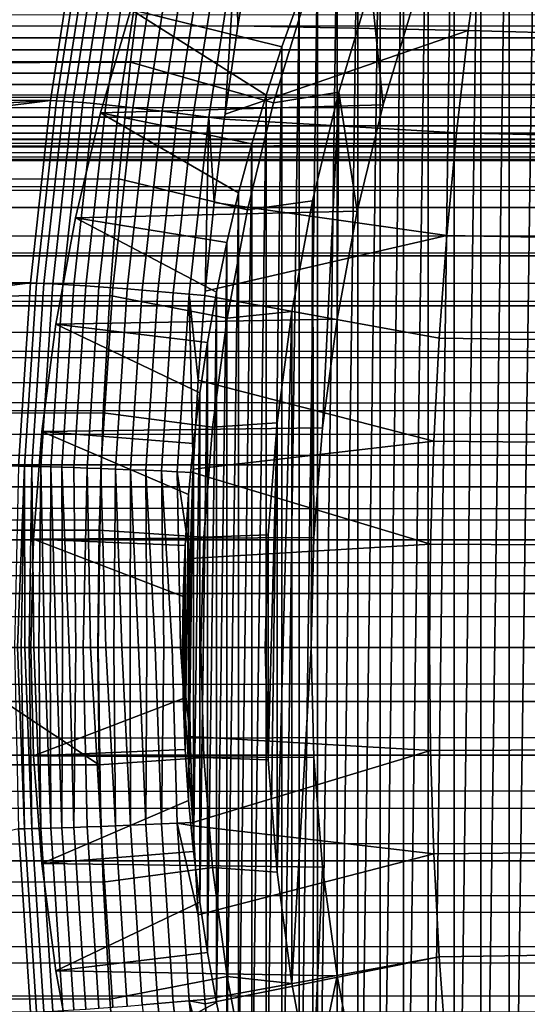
# Model space of a CAD drawing. Header units: metres. Extents: x -365 to 28, y -28 to 28.
# Tile 20 of 256: x -234.67 to -231.56, y -2.18 to 3.84. Entities that reach past the tile are written whole.
import ezdxf

# ---------------------------------------------------------------- set-up
doc = ezdxf.new("R2010")
doc.units = ezdxf.units.M
doc.layers.add('solid_24_501_103_XXX', color=7, linetype='CONTINUOUS')

msp = doc.modelspace()

# ---------------------------------------------------------------- linework, layer by layer
at = {"layer": 'solid_24_501_103_XXX'}
for points in [[(-231.676086, -6.419468, 128.626587), (-231.676086, 6.419468, 128.626587), (-231.497177, 6.667581, 128.561478)], [(-231.497177, -6.667581, 128.561478), (-231.676086, -6.419468, 128.626587), (-231.497177, 6.667581, 128.561478)], [(-231.84819, -6.165833, 128.689224), (-231.84819, 6.165833, 128.689224), (-231.676086, 6.419468, 128.626587)], [(-231.676086, -6.419468, 128.626587), (-231.84819, -6.165833, 128.689224), (-231.676086, 6.419468, 128.626587)], [(-232.013153, -5.907199, 128.749268), (-232.013153, 5.907199, 128.749268), (-231.84819, 6.165833, 128.689224)], [(-231.84819, -6.165833, 128.689224), (-232.013153, -5.907199, 128.749268), (-231.84819, 6.165833, 128.689224)], [(-232.170959, -5.643594, 128.806702), (-232.170959, 5.643594, 128.806702), (-232.013153, 5.907199, 128.749268)], [(-232.013153, -5.907199, 128.749268), (-232.170959, -5.643594, 128.806702), (-232.013153, 5.907199, 128.749268)], [(-232.321594, -5.37505, 128.861526), (-232.321594, 5.37505, 128.861526), (-232.170959, 5.643594, 128.806702)], [(-232.170959, -5.643594, 128.806702), (-232.321594, -5.37505, 128.861526), (-232.170959, 5.643594, 128.806702)], [(-232.464813, -5.101959, 128.913666), (-232.464813, 5.101959, 128.913666), (-232.321594, 5.37505, 128.861526)], [(-232.321594, -5.37505, 128.861526), (-232.464813, -5.101959, 128.913666), (-232.321594, 5.37505, 128.861526)], [(-232.600555, -4.824465, 128.963074), (-232.600555, 4.824465, 128.963074), (-232.464813, 5.101959, 128.913666)], [(-232.464813, -5.101959, 128.913666), (-232.600555, -4.824465, 128.963074), (-232.464813, 5.101959, 128.913666)], [(-232.728546, -4.543128, 129.009659), (-232.728546, 4.543128, 129.009659), (-232.600555, 4.824465, 128.963074)], [(-232.600555, -4.824465, 128.963074), (-232.728546, -4.543128, 129.009659), (-232.600555, 4.824465, 128.963074)], [(-232.254822, 3.96333, 134.941879), (-232.446899, 3.32203, 135.011795), (-232.521255, 4.056069, 135.038864), (-232.290817, 4.699672, 134.954987)], [(-232.961258, 3.969014, 129.09436), (-233.065781, 3.676712, 129.132401), (-233.989441, 3.903647, 130.236588), (-233.770737, 4.524002, 130.156982)], [(-232.848785, -4.257969, 129.053421), (-232.848785, 4.257969, 129.053421), (-232.728546, 4.543128, 129.009659)], [(-232.728546, -4.543128, 129.009659), (-232.848785, -4.257969, 129.053421), (-232.728546, 4.543128, 129.009659)], [(-234.48175, 3.348059, 149.996765), (-234.309799, 4.457632, 149.945587), (-238.648743, 3.928555, 138.293167), (-238.730194, 3.371238, 138.31488)], [(-234.444489, 3.346606, 150.085953), (-234.272568, 4.455702, 150.034958), (-234.309799, 4.457632, 149.945587), (-234.48175, 3.348059, 149.996765)], [(-234.272568, 4.455702, 150.034958), (-234.444489, 3.346606, 150.085953), (-234.398865, 3.343887, 150.171143), (-234.22702, 4.452084, 150.120346)], [(-234.22702, 4.452084, 150.120346), (-234.398865, 3.343887, 150.171143), (-234.345322, 3.339929, 150.251526), (-234.173599, 4.446811, 150.200943)], [(-234.173599, 4.446811, 150.200943), (-234.345322, 3.339929, 150.251526), (-234.284348, 3.334771, 150.32637), (-234.112778, 4.439934, 150.275986)], [(-234.112778, 4.439934, 150.275986), (-234.284348, 3.334771, 150.32637), (-234.216537, 3.328459, 150.394974), (-234.045135, 4.431516, 150.344788)], [(-234.045135, 4.431516, 150.344788), (-234.216537, 3.328459, 150.394974), (-234.142487, 3.321053, 150.45668), (-233.971313, 4.421637, 150.406677)], [(-233.971313, 4.421637, 150.406677), (-234.142487, 3.321053, 150.45668), (-234.062912, 3.312623, 150.510925), (-233.891998, 4.410389, 150.46109)], [(-233.891998, 4.410389, 150.46109), (-234.062912, 3.312623, 150.510925), (-233.978546, 3.303246, 150.557205), (-233.807953, 4.397879, 150.507523)], [(-231.926315, 3.775663, 150.427429), (-231.841156, 4.399552, 150.396683), (-233.250198, 4.30355, 150.599655), (-233.334702, 3.803891, 150.62442)], [(-230.470383, 3.73481, 150.208923), (-230.394974, 4.352425, 150.177658), (-231.841156, 4.399552, 150.396683), (-231.926315, 3.775663, 150.427429)], [(-233.807953, 4.397879, 150.507523), (-233.978546, 3.303246, 150.557205), (-233.890198, 3.293012, 150.595078), (-233.719925, 4.384222, 150.545532)], [(-233.719925, 4.384222, 150.545532), (-233.890198, 3.293012, 150.595078), (-233.79866, 3.282015, 150.624191), (-233.628784, 4.369547, 150.574753)], [(-233.628784, 4.369547, 150.574753), (-233.79866, 3.282015, 150.624191), (-233.704819, 3.270357, 150.644272), (-233.535355, 4.353992, 150.594925)], [(-233.535355, 4.353992, 150.594925), (-233.704819, 3.270357, 150.644272), (-233.609543, 3.258149, 150.655136), (-233.440521, 4.337703, 150.60585)], [(-235.100815, 3.577952, 135.168274), (-235.008835, 4.288119, 135.168884), (-233.904282, 4.293907, 134.559769), (-233.991608, 3.582571, 134.551773)], [(-233.904282, 4.293907, 134.559769), (-232.922546, 3.977169, 134.016022), (-233.116791, 3.332745, 134.06897), (-233.991608, 3.582571, 134.551773)], [(-233.440521, 4.337703, 150.60585), (-233.609543, 3.258149, 150.655136), (-233.513718, 3.245504, 150.656677), (-233.345169, 4.320833, 150.607422)], [(-233.513718, 3.245504, 150.656677), (-233.418228, 3.232552, 150.64888), (-233.413864, 3.264938, 150.647598), (-233.345169, 4.320833, 150.607422)], [(-233.345169, 4.320833, 150.607422), (-233.413864, 3.264938, 150.647598), (-233.334702, 3.803891, 150.62442)], [(-233.345169, 4.320833, 150.607422), (-233.334702, 3.803891, 150.62442), (-233.250198, 4.30355, 150.599655)], [(-232.961258, -3.969014, 129.09436), (-232.961258, 3.969014, 129.09436), (-232.848785, 4.257969, 129.053421)], [(-232.848785, -4.257969, 129.053421), (-232.961258, -3.969014, 129.09436), (-232.848785, 4.257969, 129.053421)], [(-233.116791, 3.332745, 134.06897), (-232.922546, 3.977169, 134.016022), (-232.521255, 4.056069, 135.038864), (-232.717514, 3.399645, 135.110291)], [(-232.446899, 3.32203, 135.011795), (-232.604889, 2.67027, 135.06929), (-232.717514, 3.399645, 135.110291), (-232.521255, 4.056069, 135.038864)], [(-307.311035, 3.946058, 220.475372), (-60.523586, 3.940046, 149.702194), (-60.597275, 3.715722, 149.445206), (-307.566681, 3.84219, 220.414459)], [(-305.802734, 3.842216, 226.565765), (-306.006866, 3.73773, 226.750641), (-58.752903, 3.715726, 155.877304), (-58.826591, 3.94005, 155.620316)], [(-234.17569, 3.27128, 130.304367), (-232.446899, 3.32203, 135.011795), (-232.254822, 3.96333, 134.941879), (-233.989441, 3.903647, 130.236588)], [(-233.065781, -3.676712, 129.132401), (-233.065781, 3.676712, 129.132401), (-232.961258, 3.969014, 129.09436)], [(-232.961258, -3.969014, 129.09436), (-233.065781, -3.676712, 129.132401), (-232.961258, 3.969014, 129.09436)], [(-233.162292, 3.381222, 129.167526), (-233.25061, 3.083122, 129.199677), (-234.17569, 3.27128, 130.304367), (-233.989441, 3.903647, 130.236588)], [(-233.162292, 3.381222, 129.167526), (-233.989441, 3.903647, 130.236588), (-233.065781, 3.676712, 129.132401)], [(-307.837769, 3.737702, 220.365829), (-307.566681, 3.84219, 220.414459), (-60.597275, 3.715722, 149.445206)], [(-231.926315, 3.775663, 150.427429), (-233.334702, 3.803891, 150.62442), (-233.413864, 3.264938, 150.647598)], [(-307.837769, 3.737702, 220.365829), (-60.597275, 3.715722, 149.445206), (-60.66647, 3.473296, 149.203888), (-308.124512, 3.633904, 220.330231)], [(-306.006866, 3.73773, 226.750641), (-306.231201, 3.633928, 226.9328), (-58.752903, 3.715726, 155.877304)], [(-231.998535, 3.149642, 150.453476), (-231.926315, 3.775663, 150.427429), (-233.413864, 3.264938, 150.647598), (-233.418228, 3.232552, 150.64888)], [(-230.534348, 3.115276, 150.235428), (-230.470383, 3.73481, 150.208923), (-231.926315, 3.775663, 150.427429), (-231.998535, 3.149642, 150.453476)], [(-306.231201, 3.633928, 226.9328), (-306.475861, 3.53238, 227.111526), (-58.683704, 3.4733, 156.118622), (-58.752903, 3.715726, 155.877304)], [(-233.162292, -3.381222, 129.167526), (-233.162292, 3.381222, 129.167526), (-233.065781, 3.676712, 129.132401)], [(-233.065781, -3.676712, 129.132401), (-233.162292, -3.381222, 129.167526), (-233.065781, 3.676712, 129.132401)], [(-308.426727, 3.532359, 220.308319), (-308.124512, 3.633904, 220.330231), (-60.66647, 3.473296, 149.203888)], [(-235.17627, 2.86532, 135.167831), (-235.100815, 3.577952, 135.168274), (-233.991608, 3.582571, 134.551773), (-234.063232, 2.868881, 134.545288)], [(-233.991608, 3.582571, 134.551773), (-233.116791, 3.332745, 134.06897), (-233.276443, 2.678149, 134.112793), (-234.063232, 2.868881, 134.545288)], [(-308.426727, 3.532359, 220.308319), (-60.66647, 3.473296, 149.203888), (-60.730843, 3.213929, 148.979401), (-308.74408, 3.434699, 220.300629)], [(-306.475861, 3.53238, 227.111526), (-306.740906, 3.434718, 227.286224), (-58.683704, 3.4733, 156.118622)], [(-307.025726, 3.342783, 227.45607), (-307.329529, 3.258376, 227.620346), (-58.619335, 3.213933, 156.343109), (-58.683704, 3.4733, 156.118622)], [(-306.740906, 3.434718, 227.286224), (-307.025726, 3.342783, 227.45607), (-58.683704, 3.4733, 156.118622)], [(-309.075592, 3.342767, 220.307541), (-308.74408, 3.434699, 220.300629), (-60.730843, 3.213929, 148.979401)], [(-233.276443, 2.678149, 134.112793), (-233.116791, 3.332745, 134.06897), (-232.717514, 3.399645, 135.110291), (-232.878937, 2.732562, 135.169037)], [(-233.25061, -3.083122, 129.199677), (-233.25061, 3.083122, 129.199677), (-233.162292, 3.381222, 129.167526)], [(-233.162292, -3.381222, 129.167526), (-233.25061, -3.083122, 129.199677), (-233.162292, 3.381222, 129.167526)], [(-232.816696, 1.343563, 135.146393), (-232.869873, 0.672826, 135.165741), (-232.878937, 2.732562, 135.169037), (-232.717514, 3.399645, 135.110291)], [(-232.728287, 2.010083, 135.114212), (-232.816696, 1.343563, 135.146393), (-232.717514, 3.399645, 135.110291)], [(-232.604889, 2.67027, 135.06929), (-232.728287, 2.010083, 135.114212), (-232.717514, 3.399645, 135.110291)], [(-309.420288, 3.258363, 220.329208), (-309.075592, 3.342767, 220.307541), (-60.730843, 3.213929, 148.979401)], [(-234.604691, 2.231299, 150.033325), (-234.48175, 3.348059, 149.996765), (-238.799194, 2.812101, 138.333298), (-238.855698, 2.251441, 138.348373)], [(-234.48175, 3.348059, 149.996765), (-238.763504, 3.114104, 138.323761), (-238.799194, 2.812101, 138.333298)], [(-234.48175, 3.348059, 149.996765), (-238.730194, 3.371238, 138.31488), (-238.763504, 3.114104, 138.323761)], [(-234.567352, 2.230325, 150.122375), (-234.444489, 3.346606, 150.085953), (-234.48175, 3.348059, 149.996765), (-234.604691, 2.231299, 150.033325)], [(-234.444489, 3.346606, 150.085953), (-234.567352, 2.230325, 150.122375), (-234.521683, 2.228513, 150.207413), (-234.398865, 3.343887, 150.171143)], [(-234.398865, 3.343887, 150.171143), (-234.521683, 2.228513, 150.207413), (-234.468048, 2.225878, 150.287674), (-234.345322, 3.339929, 150.251526)], [(-234.345322, 3.339929, 150.251526), (-234.468048, 2.225878, 150.287674), (-234.406967, 2.222444, 150.362381), (-234.284348, 3.334771, 150.32637)], [(-234.284348, 3.334771, 150.32637), (-234.406967, 2.222444, 150.362381), (-234.33902, 2.218243, 150.430832), (-234.216537, 3.328459, 150.394974)], [(-234.216537, 3.328459, 150.394974), (-234.33902, 2.218243, 150.430832), (-234.264801, 2.213315, 150.492416), (-234.142487, 3.321053, 150.45668)], [(-234.328781, 2.629235, 130.360092), (-232.604889, 2.67027, 135.06929), (-232.446899, 3.32203, 135.011795), (-234.17569, 3.27128, 130.304367)], [(-234.142487, 3.321053, 150.45668), (-234.264801, 2.213315, 150.492416), (-234.185043, 2.207706, 150.546539), (-234.062912, 3.312623, 150.510925)], [(-309.420288, 3.258363, 220.329208), (-60.730843, 3.213929, 148.979401), (-60.790066, 2.938924, 148.772873), (-309.776276, 3.183362, 220.36557)], [(-307.329529, 3.258376, 227.620346), (-307.650696, 3.183371, 227.778168), (-58.619335, 3.213933, 156.343109)], [(-233.33075, 2.782429, 129.228836), (-233.402679, 2.479163, 129.25502), (-234.328781, 2.629235, 130.360092), (-234.17569, 3.27128, 130.304367)], [(-234.062912, 3.312623, 150.510925), (-234.185043, 2.207706, 150.546539), (-234.100464, 2.201468, 150.592697), (-233.978546, 3.303246, 150.557205)], [(-233.33075, 2.782429, 129.228836), (-234.17569, 3.27128, 130.304367), (-233.25061, 3.083122, 129.199677)], [(-233.978546, 3.303246, 150.557205), (-234.100464, 2.201468, 150.592697), (-234.011871, 2.194658, 150.630478), (-233.890198, 3.293012, 150.595078)], [(-233.890198, 3.293012, 150.595078), (-234.011871, 2.194658, 150.630478), (-233.920059, 2.187341, 150.6595), (-233.79866, 3.282015, 150.624191)], [(-233.79866, 3.282015, 150.624191), (-233.920059, 2.187341, 150.6595), (-233.825928, 2.179585, 150.67952), (-233.704819, 3.270357, 150.644272)], [(-233.704819, 3.270357, 150.644272), (-233.825928, 2.179585, 150.67952), (-233.730316, 2.171462, 150.690338), (-233.609543, 3.258149, 150.655136)], [(-233.609543, 3.258149, 150.655136), (-233.730316, 2.171462, 150.690338), (-233.63414, 2.163048, 150.691849), (-233.513718, 3.245504, 150.656677)], [(-309.067902, 3.007695, 228.328674), (-309.443359, 3, 228.442352), (-58.560112, 2.938928, 156.549637), (-58.619335, 3.213933, 156.343109)], [(-308.698364, 3.030593, 228.204666), (-309.067902, 3.007695, 228.328674), (-58.619335, 3.213933, 156.343109)], [(-308.337494, 3.068131, 228.071136), (-308.698364, 3.030593, 228.204666), (-58.619335, 3.213933, 156.343109)], [(-307.987366, 3.119467, 227.92868), (-308.337494, 3.068131, 228.071136), (-58.619335, 3.213933, 156.343109)], [(-307.650696, 3.183371, 227.778168), (-307.987366, 3.119467, 227.92868), (-58.619335, 3.213933, 156.343109)], [(-233.63414, 2.163048, 150.691849), (-233.5383, 2.154419, 150.684052), (-233.535965, 2.180504, 150.683365), (-233.513718, 3.245504, 150.656677)], [(-233.513718, 3.245504, 150.656677), (-233.535965, 2.180504, 150.683365), (-233.480988, 2.723625, 150.667267)], [(-233.513718, 3.245504, 150.656677), (-233.480988, 2.723625, 150.667267), (-233.418228, 3.232552, 150.64888)], [(-232.05777, 2.521845, 150.474823), (-231.998535, 3.149642, 150.453476), (-233.418228, 3.232552, 150.64888), (-233.480988, 2.723625, 150.667267)], [(-310.141541, 3.119461, 220.416336), (-309.776276, 3.183362, 220.36557), (-60.790066, 2.938924, 148.772873)], [(-230.586792, 2.494141, 150.257141), (-230.534348, 3.115276, 150.235428), (-231.998535, 3.149642, 150.453476), (-232.05777, 2.521845, 150.474823)], [(-310.513916, 3.068128, 220.481049), (-310.141541, 3.119461, 220.416336), (-60.790066, 2.938924, 148.772873)], [(-233.33075, -2.782429, 129.228836), (-233.33075, 2.782429, 129.228836), (-233.25061, 3.083122, 129.199677)], [(-233.25061, -3.083122, 129.199677), (-233.33075, -2.782429, 129.228836), (-233.25061, 3.083122, 129.199677)], [(-311.269806, 3.007695, 220.649704), (-310.890717, 3.030592, 220.559036), (-60.790066, 2.938924, 148.772873)], [(-310.890717, 3.030592, 220.559036), (-310.513916, 3.068128, 220.481049), (-60.790066, 2.938924, 148.772873)], [(-311.648438, 3, 220.752258), (-60.790066, 2.938924, 148.772873), (-354.013336, 2.736568, 232.708115)], [(-311.648438, 3, 220.752258), (-311.269806, 3.007695, 220.649704), (-60.790066, 2.938924, 148.772873)], [(-309.392456, 2.736568, 228.619843), (-58.560112, 2.938928, 156.549637), (-309.443359, 3, 228.442352)], [(-354.0159, 2.722379, 232.699234), (-354.013336, 2.736568, 232.708115), (-60.790066, 2.938924, 148.772873), (-60.843857, 2.649602, 148.585281)], [(-309.346344, 2.461808, 228.78067), (-58.506321, 2.649606, 156.737228), (-58.560112, 2.938928, 156.549637), (-309.392456, 2.736568, 228.619843)], [(-235.235077, 2.150716, 135.167526), (-235.17627, 2.86532, 135.167831), (-234.063232, 2.868881, 134.545288), (-234.119064, 2.153309, 134.540268)], [(-234.063232, 2.868881, 134.545288), (-233.276443, 2.678149, 134.112793), (-233.40094, 2.016091, 134.147156), (-234.119064, 2.153309, 134.540268)], [(-233.402679, -2.479163, 129.25502), (-233.402679, 2.479163, 129.25502), (-233.33075, 2.782429, 129.228836)], [(-233.33075, -2.782429, 129.228836), (-233.402679, -2.479163, 129.25502), (-233.33075, 2.782429, 129.228836)], [(-354.0159, 2.722379, 232.699234), (-60.843857, 2.649602, 148.585281), (-60.891956, 2.347348, 148.417526), (-354.059479, 2.461808, 232.547287)], [(-232.05777, 2.521845, 150.474823), (-233.480988, 2.723625, 150.667267), (-233.535965, 2.180504, 150.683365)], [(-233.40094, 2.016091, 134.147156), (-233.276443, 2.678149, 134.112793), (-232.878937, 2.732562, 135.169037), (-233.005005, 2.057004, 135.21492)], [(-232.887604, 0, 135.172195), (-233.005005, -2.057004, 135.21492), (-233.005005, 2.057004, 135.21492), (-232.878937, 2.732562, 135.169037)], [(-232.869873, 0.672826, 135.165741), (-232.887604, 0, 135.172195), (-232.878937, 2.732562, 135.169037)], [(-234.448395, 1.978842, 130.403625), (-232.728287, 2.010083, 135.114212), (-232.604889, 2.67027, 135.06929), (-234.328781, 2.629235, 130.360092)], [(-309.305176, 2.176857, 228.924194), (-58.458221, 2.347352, 156.904984), (-58.506321, 2.649606, 156.737228), (-309.346344, 2.461808, 228.78067)], [(-233.466293, 2.173823, 129.278168), (-233.521545, 1.866579, 129.298279), (-234.448395, 1.978842, 130.403625), (-234.328781, 2.629235, 130.360092)], [(-233.466293, 2.173823, 129.278168), (-234.328781, 2.629235, 130.360092), (-233.402679, 2.479163, 129.25502)], [(-232.103943, 1.892627, 150.49147), (-232.05777, 2.521845, 150.474823), (-233.535965, 2.180504, 150.683365), (-233.5383, 2.154419, 150.684052)], [(-233.466293, -2.173823, 129.278168), (-233.466293, 2.173823, 129.278168), (-233.402679, 2.479163, 129.25502)], [(-233.402679, -2.479163, 129.25502), (-233.466293, -2.173823, 129.278168), (-233.402679, 2.479163, 129.25502)], [(-230.62767, 1.871726, 150.274063), (-230.586792, 2.494141, 150.257141), (-232.05777, 2.521845, 150.474823), (-232.103943, 1.892627, 150.49147)], [(-354.064087, 2.431977, 232.531189), (-60.891956, 2.347348, 148.417526), (-60.934124, 2.033682, 148.270477), (-354.100616, 2.176857, 232.403763)], [(-354.059479, 2.461808, 232.547287), (-60.891956, 2.347348, 148.417526), (-354.064087, 2.431977, 232.531189)], [(-309.269165, 1.882895, 229.049789), (-58.416054, 2.033685, 157.052032), (-58.458221, 2.347352, 156.904984), (-309.305176, 2.176857, 228.924194)], [(-234.678299, 1.109892, 150.055237), (-234.604691, 2.231299, 150.033325), (-238.899673, 1.689577, 138.360107), (-238.931107, 1.126818, 138.368484)], [(-234.604691, 2.231299, 150.033325), (-238.87088, 2.074703, 138.352432), (-238.899673, 1.689577, 138.360107)], [(-234.604691, 2.231299, 150.033325), (-238.855698, 2.251441, 138.348373), (-238.87088, 2.074703, 138.352432)], [(-234.640945, 1.10941, 150.144196), (-234.567352, 2.230325, 150.122375), (-234.604691, 2.231299, 150.033325), (-234.678299, 1.109892, 150.055237)], [(-234.567352, 2.230325, 150.122375), (-234.640945, 1.10941, 150.144196), (-234.59523, 1.108509, 150.229156), (-234.521683, 2.228513, 150.207413)], [(-354.100616, 2.176857, 232.403763), (-60.934124, 2.033682, 148.270477), (-354.10672, 2.130397, 232.382446)], [(-234.521683, 2.228513, 150.207413), (-234.59523, 1.108509, 150.229156), (-234.54155, 1.1072, 150.309326), (-234.468048, 2.225878, 150.287674)], [(-234.468048, 2.225878, 150.287674), (-234.54155, 1.1072, 150.309326), (-234.480408, 1.105493, 150.383942), (-234.406967, 2.222444, 150.362381)], [(-234.406967, 2.222444, 150.362381), (-234.480408, 1.105493, 150.383942), (-234.412369, 1.103406, 150.452316), (-234.33902, 2.218243, 150.430832)], [(-234.33902, 2.218243, 150.430832), (-234.412369, 1.103406, 150.452316), (-234.338058, 1.100958, 150.513824), (-234.264801, 2.213315, 150.492416)], [(-234.264801, 2.213315, 150.492416), (-234.338058, 1.100958, 150.513824), (-234.258179, 1.098171, 150.567871), (-234.185043, 2.207706, 150.546539)], [(-234.185043, 2.207706, 150.546539), (-234.258179, 1.098171, 150.567871), (-234.173477, 1.095071, 150.613968), (-234.100464, 2.201468, 150.592697)], [(-234.100464, 2.201468, 150.592697), (-234.173477, 1.095071, 150.613968), (-234.084732, 1.091687, 150.651688), (-234.011871, 2.194658, 150.630478)], [(-234.011871, 2.194658, 150.630478), (-234.084732, 1.091687, 150.651688), (-233.992767, 1.088052, 150.680664), (-233.920059, 2.187341, 150.6595)], [(-233.920059, 2.187341, 150.6595), (-233.992767, 1.088052, 150.680664), (-233.898453, 1.084198, 150.700638), (-233.825928, 2.179585, 150.67952)], [(-233.825928, 2.179585, 150.67952), (-233.898453, 1.084198, 150.700638), (-233.802643, 1.080161, 150.711426), (-233.730316, 2.171462, 150.690338)], [(-233.730316, 2.171462, 150.690338), (-233.802643, 1.080161, 150.711426), (-233.706268, 1.075979, 150.712921), (-233.63414, 2.163048, 150.691849)], [(-233.521545, -1.866579, 129.298279), (-233.521545, 1.866579, 129.298279), (-233.466293, 2.173823, 129.278168)], [(-233.466293, -2.173823, 129.278168), (-233.521545, -1.866579, 129.298279), (-233.466293, 2.173823, 129.278168)], [(-354.10672, 2.130397, 232.382446), (-60.934124, 2.033682, 148.270477), (-60.970158, 1.710107, 148.144806), (-354.136627, 1.882895, 232.278152)], [(-235.277191, 1.434632, 135.167328), (-235.235077, 2.150716, 135.167526), (-234.119064, 2.153309, 134.540268), (-234.159027, 1.436324, 134.536697)], [(-234.119064, 2.153309, 134.540268), (-233.40094, 2.016091, 134.147156), (-233.490143, 1.347953, 134.171875), (-234.159027, 1.436324, 134.536697)], [(-233.706268, 1.075979, 150.712921), (-233.610184, 1.071685, 150.705124), (-233.609344, 1.090812, 150.704865), (-233.63414, 2.163048, 150.691849)], [(-233.63414, 2.163048, 150.691849), (-233.609344, 1.090812, 150.704865), (-233.578751, 1.636077, 150.695908)], [(-233.63414, 2.163048, 150.691849), (-233.578751, 1.636077, 150.695908), (-233.5383, 2.154419, 150.684052)], [(-232.137009, 1.262343, 150.503372), (-232.103943, 1.892627, 150.49147), (-233.5383, 2.154419, 150.684052), (-233.578751, 1.636077, 150.695908)], [(-233.490143, 1.347953, 134.171875), (-233.40094, 2.016091, 134.147156), (-233.005005, 2.057004, 135.21492), (-233.095337, 1.374892, 135.247803)], [(-233.005005, 2.057004, 135.21492), (-233.005005, -2.057004, 135.21492), (-233.095337, -1.374892, 135.247803)], [(-233.005005, 2.057004, 135.21492), (-233.095337, -1.374892, 135.247803), (-233.095337, 1.374892, 135.247803)], [(-309.238434, 1.581139, 229.156967), (-58.380016, 1.71011, 157.177704), (-58.416054, 2.033685, 157.052032), (-309.269165, 1.882895, 229.049789)], [(-234.534058, 1.322679, 130.434814), (-232.816696, 1.343563, 135.146393), (-232.728287, 2.010083, 135.114212), (-234.448395, 1.978842, 130.403625)], [(-233.568329, 1.558011, 129.315308), (-233.606674, 1.248132, 129.329269), (-234.534058, 1.322679, 130.434814), (-234.448395, 1.978842, 130.403625)], [(-233.568329, 1.558011, 129.315308), (-234.448395, 1.978842, 130.403625), (-233.521545, 1.866579, 129.298279)], [(-354.136627, 1.882895, 232.278152), (-60.970158, 1.710107, 148.144806), (-354.143646, 1.819027, 232.253693)], [(-230.656952, 1.248351, 150.286163), (-230.62767, 1.871726, 150.274063), (-232.103943, 1.892627, 150.49147), (-232.137009, 1.262343, 150.503372)], [(-354.143646, 1.819027, 232.253693), (-60.970158, 1.710107, 148.144806), (-60.999886, 1.378177, 148.041138), (-354.167358, 1.581139, 232.17099)], [(-233.568329, -1.558011, 129.315308), (-233.568329, 1.558011, 129.315308), (-233.521545, 1.866579, 129.298279)], [(-233.521545, -1.866579, 129.298279), (-233.568329, -1.558011, 129.315308), (-233.521545, 1.866579, 129.298279)], [(-309.213104, 1.272838, 229.24527), (-58.350288, 1.378179, 157.281372), (-58.380016, 1.71011, 157.177704), (-309.238434, 1.581139, 229.156967)], [(-232.137009, 1.262343, 150.503372), (-233.578751, 1.636077, 150.695908), (-233.609344, 1.090812, 150.704865)], [(-354.167358, 1.581139, 232.17099), (-60.999886, 1.378177, 148.041138), (-354.174683, 1.499297, 232.145508)], [(-233.606674, -1.248132, 129.329269), (-233.606674, 1.248132, 129.329269), (-233.568329, 1.558011, 129.315308)], [(-233.568329, -1.558011, 129.315308), (-233.606674, -1.248132, 129.329269), (-233.568329, 1.558011, 129.315308)], [(-354.174683, 1.499297, 232.145508), (-60.999886, 1.378177, 148.041138), (-61.023159, 1.039558, 147.959976), (-354.192688, 1.272838, 232.082687)], [(-235.302521, 0.717563, 135.167236), (-235.277191, 1.434632, 135.167328), (-234.159027, 1.436324, 134.536697), (-234.183075, 0.718397, 134.534576)], [(-234.159027, 1.436324, 134.536697), (-233.490143, 1.347953, 134.171875), (-233.543823, 0.674978, 134.186783), (-234.183075, 0.718397, 134.534576)], [(-309.193298, 0.959267, 229.314331), (-58.327019, 1.039559, 157.362534), (-58.350288, 1.378179, 157.281372), (-309.213104, 1.272838, 229.24527)], [(-234.585587, 0.662278, 130.453568), (-232.869873, 0.672826, 135.165741), (-232.816696, 1.343563, 135.146393), (-234.534058, 1.322679, 130.434814)], [(-233.543823, 0.674978, 134.186783), (-233.490143, 1.347953, 134.171875), (-233.095337, 1.374892, 135.247803), (-233.149643, 0.688579, 135.267578)], [(-233.095337, 1.374892, 135.247803), (-233.095337, -1.374892, 135.247803), (-233.149643, -0.688579, 135.267578)], [(-233.095337, 1.374892, 135.247803), (-233.149643, -0.688579, 135.267578), (-233.149643, 0.688579, 135.267578)], [(-354.192688, 1.272838, 232.082687), (-61.023159, 1.039558, 147.959976), (-354.199646, 1.172677, 232.058395)], [(-233.636551, 0.936959, 129.340134), (-233.657898, 0.625031, 129.347916), (-234.585587, 0.662278, 130.453568), (-234.534058, 1.322679, 130.434814)], [(-233.636551, 0.936959, 129.340134), (-234.534058, 1.322679, 130.434814), (-233.606674, 1.248132, 129.329269)], [(-233.636551, -0.936959, 129.340134), (-233.636551, 0.936959, 129.340134), (-233.606674, 1.248132, 129.329269)], [(-233.606674, -1.248132, 129.329269), (-233.636551, -0.936959, 129.340134), (-233.606674, 1.248132, 129.329269)], [(-232.156891, 0.631349, 150.510529), (-232.137009, 1.262343, 150.503372), (-233.609344, 1.090812, 150.704865), (-233.610184, 1.071685, 150.705124)], [(-230.674561, 0.624335, 150.293442), (-230.656952, 1.248351, 150.286163), (-232.137009, 1.262343, 150.503372), (-232.156891, 0.631349, 150.510529)], [(-354.199646, 1.172677, 232.058395), (-61.023159, 1.039558, 147.959976), (-61.039864, 0.695874, 147.901718), (-354.212494, 0.959267, 232.013626)], [(-234.640945, 1.10941, 150.144196), (-234.678299, 1.109892, 150.055237), (-234.702454, 0, 150.062408), (-234.683411, 0, 150.110764)], [(-234.683411, 0, 150.110764), (-234.661896, 0, 150.158066), (-234.640945, 1.10941, 150.144196)], [(-234.661896, 0, 150.158066), (-234.637939, 0, 150.204163), (-234.640945, 1.10941, 150.144196)], [(-234.611633, 0, 150.248978), (-234.59523, 1.108509, 150.229156), (-234.640945, 1.10941, 150.144196), (-234.637939, 0, 150.204163)], [(-234.611633, 0, 150.248978), (-234.583038, 0, 150.292343), (-234.59523, 1.108509, 150.229156)], [(-234.552231, 0, 150.334183), (-234.54155, 1.1072, 150.309326), (-234.59523, 1.108509, 150.229156), (-234.583038, 0, 150.292343)], [(-234.552231, 0, 150.334183), (-234.519287, 0, 150.374359), (-234.54155, 1.1072, 150.309326)], [(-234.484299, 0, 150.412766), (-234.480408, 1.105493, 150.383942), (-234.54155, 1.1072, 150.309326), (-234.519287, 0, 150.374359)], [(-234.484299, 0, 150.412766), (-234.447357, 0, 150.44931), (-234.480408, 1.105493, 150.383942)], [(-234.408569, 0, 150.483887), (-234.412369, 1.103406, 150.452316), (-234.480408, 1.105493, 150.383942), (-234.447357, 0, 150.44931)], [(-234.325882, 0, 150.546753), (-234.338058, 1.100958, 150.513824), (-234.412369, 1.103406, 150.452316), (-234.368042, 0, 150.516388)], [(-234.408569, 0, 150.483887), (-234.368042, 0, 150.516388), (-234.412369, 1.103406, 150.452316)], [(-234.282211, 0, 150.57489), (-234.258179, 1.098171, 150.567871), (-234.338058, 1.100958, 150.513824), (-234.325882, 0, 150.546753)], [(-234.282211, 0, 150.57489), (-234.237122, 0, 150.600723), (-234.258179, 1.098171, 150.567871)], [(-234.190765, 0, 150.624161), (-234.173477, 1.095071, 150.613968), (-234.258179, 1.098171, 150.567871), (-234.237122, 0, 150.600723)], [(-234.190765, 0, 150.624161), (-234.14325, 0, 150.645172), (-234.173477, 1.095071, 150.613968)], [(-234.094696, 0, 150.663696), (-234.084732, 1.091687, 150.651688), (-234.173477, 1.095071, 150.613968), (-234.14325, 0, 150.645172)], [(-234.094696, 0, 150.663696), (-234.045258, 0, 150.679657), (-234.084732, 1.091687, 150.651688)], [(-233.995056, 0, 150.693039), (-233.992767, 1.088052, 150.680664), (-234.084732, 1.091687, 150.651688), (-234.045258, 0, 150.679657)], [(-233.995056, 0, 150.693039), (-233.944214, 0, 150.703796), (-233.992767, 1.088052, 150.680664)], [(-233.892899, 0, 150.711884), (-233.898453, 1.084198, 150.700638), (-233.992767, 1.088052, 150.680664), (-233.944214, 0, 150.703796)], [(-309.179108, 0.641726, 229.363861), (-58.310314, 0.695875, 157.420792), (-58.327019, 1.039559, 157.362534), (-309.193298, 0.959267, 229.314331)], [(-233.789337, 0, 150.720032), (-233.802643, 1.080161, 150.711426), (-233.898453, 1.084198, 150.700638), (-233.841217, 0, 150.717316)], [(-233.892899, 0, 150.711884), (-233.841217, 0, 150.717316), (-233.898453, 1.084198, 150.700638)], [(-233.685501, 0, 150.717407), (-233.706268, 1.075979, 150.712921), (-233.802643, 1.080161, 150.711426), (-233.737381, 0, 150.720078)], [(-233.789337, 0, 150.720032), (-233.737381, 0, 150.720078), (-233.802643, 1.080161, 150.711426)], [(-233.685501, 0, 150.717407), (-233.634018, 0, 150.712067), (-233.627686, 0.545339, 150.710251), (-233.706268, 1.075979, 150.712921)], [(-233.706268, 1.075979, 150.712921), (-233.627686, 0.545339, 150.710251), (-233.610184, 1.071685, 150.705124)], [(-232.156891, 0.631349, 150.510529), (-233.610184, 1.071685, 150.705124), (-233.627686, 0.545339, 150.710251)], [(-354.212494, 0.959267, 232.013626), (-61.039864, 0.695874, 147.901718), (-354.218475, 0.840668, 231.992767)], [(-233.657898, -0.625031, 129.347916), (-233.657898, 0.625031, 129.347916), (-233.636551, 0.936959, 129.340134)], [(-233.636551, -0.936959, 129.340134), (-233.657898, -0.625031, 129.347916), (-233.636551, 0.936959, 129.340134)], [(-354.218475, 0.840668, 231.992767), (-61.039864, 0.695874, 147.901718), (-61.049919, 0.348773, 147.866653), (-354.226685, 0.641726, 231.964096)], [(-309.170563, 0.321529, 229.393661), (-58.300259, 0.348774, 157.455856), (-58.310314, 0.695875, 157.420792), (-309.179108, 0.641726, 229.363861)], [(-235.267456, 0, 135.141983), (-235.302521, 0.717563, 135.167236), (-234.183075, 0.718397, 134.534576), (-234.191315, 0, 134.533997)], [(-234.585587, 0.662278, 130.453568), (-234.602768, 0, 130.459824), (-232.887604, 0, 135.172195), (-232.869873, 0.672826, 135.165741)], [(-234.191315, 0, 134.533997), (-234.183075, 0.718397, 134.534576), (-233.543823, 0.674978, 134.186783), (-233.561737, 0, 134.191772)], [(-233.561737, 0, 134.191772), (-233.543823, 0.674978, 134.186783), (-233.149643, 0.688579, 135.267578), (-233.16777, 0, 135.27417)], [(-233.149643, 0.688579, 135.267578), (-233.149643, -0.688579, 135.267578), (-233.16777, 0, 135.27417)], [(-354.226685, 0.641726, 231.964096), (-61.049919, 0.348773, 147.866653), (-354.231049, 0.504795, 231.948898)], [(-233.670715, 0.312522, 129.35257), (-233.674988, 0, 129.354126), (-234.602768, 0, 130.459824), (-234.585587, 0.662278, 130.453568)], [(-233.670715, 0.312522, 129.35257), (-234.585587, 0.662278, 130.453568), (-233.657898, 0.625031, 129.347916)], [(-233.670715, -0.312522, 129.35257), (-233.670715, 0.312522, 129.35257), (-233.657898, 0.625031, 129.347916)], [(-233.657898, -0.625031, 129.347916), (-233.670715, -0.312522, 129.35257), (-233.657898, 0.625031, 129.347916)], [(-232.163757, 0, 150.512939), (-232.156891, 0.631349, 150.510529), (-233.627686, 0.545339, 150.710251), (-233.634018, 0, 150.712067)], [(-230.680511, 0, 150.295883), (-230.674561, 0.624335, 150.293442), (-232.156891, 0.631349, 150.510529), (-232.163757, 0, 150.512939)], [(-354.231049, 0.504795, 231.948898), (-61.049919, 0.348773, 147.866653), (-61.053276, 0, 147.85495), (-354.235229, 0.321529, 231.934296)], [(-311.924072, 0, 219.791), (-354.237335, 0.166602, 231.927017), (-354.235229, 0.321529, 231.934296), (-61.053276, 0, 147.85495)], [(-309.170563, 0.321529, 229.393661), (-309.167725, 0, 229.40361), (-58.296902, 0, 157.46756), (-58.300259, 0.348774, 157.455856)], [(-233.670715, -0.312522, 129.35257), (-233.674988, 0, 129.354126), (-233.670715, 0.312522, 129.35257)], [(-311.921234, -0.321529, 219.800949), (-311.924072, 0, 219.791), (-61.053276, 0, 147.85495), (-61.049919, -0.348773, 147.866653)], [(-309.179108, -0.641726, 229.363861), (-58.300259, -0.348773, 157.455856), (-58.296902, 0, 157.46756), (-309.170563, -0.321529, 229.393661)], [(-309.170563, -0.321529, 229.393661), (-58.296902, 0, 157.46756), (-309.167725, 0, 229.40361)], [(-235.302521, -0.717563, 135.167236), (-235.31102, 0, 135.167221), (-235.267456, 0, 135.141983), (-234.183075, -0.718397, 134.534576)], [(-234.183075, -0.718397, 134.534576), (-235.267456, 0, 135.141983), (-234.191315, 0, 134.533997)], [(-234.640945, -1.10941, 150.144196), (-234.661896, 0, 150.158066), (-234.683411, 0, 150.110764)], [(-234.640945, -1.10941, 150.144196), (-234.59523, -1.108509, 150.229156), (-234.637939, 0, 150.204163), (-234.661896, 0, 150.158066)], [(-234.59523, -1.108509, 150.229156), (-234.611633, 0, 150.248978), (-234.637939, 0, 150.204163)], [(-234.59523, -1.108509, 150.229156), (-234.54155, -1.1072, 150.309326), (-234.583038, 0, 150.292343), (-234.611633, 0, 150.248978)], [(-234.602768, 0, 130.459824), (-234.585587, -0.662278, 130.453568), (-232.869873, -0.672826, 135.165741), (-232.887604, 0, 135.172195)], [(-234.585587, -0.662278, 130.453568), (-234.602768, 0, 130.459824), (-233.674988, 0, 129.354126), (-233.670715, -0.312522, 129.35257)], [(-234.54155, -1.1072, 150.309326), (-234.552231, 0, 150.334183), (-234.583038, 0, 150.292343)], [(-234.54155, -1.1072, 150.309326), (-234.480408, -1.105493, 150.383942), (-234.519287, 0, 150.374359), (-234.552231, 0, 150.334183)], [(-234.412369, -1.103406, 150.452316), (-234.338058, -1.100958, 150.513824), (-234.368042, 0, 150.516388), (-234.408569, 0, 150.483887)], [(-234.338058, -1.100958, 150.513824), (-234.325882, 0, 150.546753), (-234.368042, 0, 150.516388)], [(-234.338058, -1.100958, 150.513824), (-234.258179, -1.098171, 150.567871), (-234.282211, 0, 150.57489), (-234.325882, 0, 150.546753)], [(-234.258179, -1.098171, 150.567871), (-234.173477, -1.095071, 150.613968), (-234.237122, 0, 150.600723), (-234.282211, 0, 150.57489)], [(-234.173477, -1.095071, 150.613968), (-234.190765, 0, 150.624161), (-234.237122, 0, 150.600723)], [(-234.183075, -0.718397, 134.534576), (-234.191315, 0, 134.533997), (-233.561737, 0, 134.191772), (-233.543869, -0.674293, 134.186798)], [(-234.173477, -1.095071, 150.613968), (-234.084732, -1.091687, 150.651688), (-234.14325, 0, 150.645172), (-234.190765, 0, 150.624161)], [(-234.084732, -1.091687, 150.651688), (-234.094696, 0, 150.663696), (-234.14325, 0, 150.645172)], [(-234.084732, -1.091687, 150.651688), (-233.992767, -1.088052, 150.680664), (-234.045258, 0, 150.679657), (-234.094696, 0, 150.663696)], [(-233.992767, -1.088052, 150.680664), (-233.995056, 0, 150.693039), (-234.045258, 0, 150.679657)], [(-233.992767, -1.088052, 150.680664), (-233.898453, -1.084198, 150.700638), (-233.944214, 0, 150.703796), (-233.995056, 0, 150.693039)], [(-233.898453, -1.084198, 150.700638), (-233.892899, 0, 150.711884), (-233.944214, 0, 150.703796)], [(-233.898453, -1.084198, 150.700638), (-233.802643, -1.080161, 150.711426), (-233.841217, 0, 150.717316), (-233.892899, 0, 150.711884)], [(-233.610184, -1.071685, 150.705124), (-233.685501, 0, 150.717407), (-233.737381, 0, 150.720078), (-233.706268, -1.075979, 150.712921)], [(-233.627686, -0.545339, 150.710251), (-233.634018, 0, 150.712067), (-233.685501, 0, 150.717407)], [(-233.627686, -0.545339, 150.710251), (-233.685501, 0, 150.717407), (-233.610184, -1.071685, 150.705124)], [(-232.156891, -0.631349, 150.510529), (-232.163757, 0, 150.512939), (-233.634018, 0, 150.712067), (-233.627686, -0.545339, 150.710251)], [(-233.543869, -0.674293, 134.186798), (-233.561737, 0, 134.191772), (-233.16777, 0, 135.27417), (-233.149643, -0.688579, 135.267578)], [(-230.674561, -0.624335, 150.293442), (-230.680511, 0, 150.295883), (-232.163757, 0, 150.512939), (-232.156891, -0.631349, 150.510529)], [(-234.683411, 0, 150.110764), (-234.702454, 0, 150.062408), (-234.678299, -1.109892, 150.055237), (-234.640945, -1.10941, 150.144196)], [(-234.480408, -1.105493, 150.383942), (-234.484299, 0, 150.412766), (-234.519287, 0, 150.374359)], [(-234.480408, -1.105493, 150.383942), (-234.412369, -1.103406, 150.452316), (-234.447357, 0, 150.44931), (-234.484299, 0, 150.412766)], [(-234.412369, -1.103406, 150.452316), (-234.408569, 0, 150.483887), (-234.447357, 0, 150.44931)], [(-233.802643, -1.080161, 150.711426), (-233.789337, 0, 150.720032), (-233.841217, 0, 150.717316)], [(-233.802643, -1.080161, 150.711426), (-233.706268, -1.075979, 150.712921), (-233.737381, 0, 150.720078), (-233.789337, 0, 150.720032)], [(-232.869873, -0.672826, 135.165741), (-232.878937, -2.732562, 135.169037), (-233.005005, -2.057004, 135.21492), (-232.887604, 0, 135.172195)], [(-311.921234, -0.321529, 219.800949), (-61.049919, -0.348773, 147.866653), (-61.039864, -0.695874, 147.901718), (-311.912689, -0.641726, 219.83075)], [(-309.193298, -0.959267, 229.314331), (-58.310314, -0.695874, 157.420792), (-58.300259, -0.348773, 157.455856), (-309.179108, -0.641726, 229.363861)], [(-234.585587, -0.662278, 130.453568), (-233.670715, -0.312522, 129.35257), (-233.657898, -0.625031, 129.347916)], [(-233.627686, -0.545339, 150.710251), (-233.610184, -1.071685, 150.705124), (-232.156891, -0.631349, 150.510529)], [(-311.912689, -0.641726, 219.83075), (-61.039864, -0.695874, 147.901718), (-61.023159, -1.039558, 147.959976), (-311.898468, -0.959267, 219.88028)], [(-234.534058, -1.322679, 130.434814), (-234.585587, -0.662278, 130.453568), (-233.657898, -0.625031, 129.347916), (-233.636551, -0.936959, 129.340134)], [(-234.585587, -0.662278, 130.453568), (-234.534058, -1.322679, 130.434814), (-232.816696, -1.343563, 135.146393), (-232.869873, -0.672826, 135.165741)], [(-233.610184, -1.071685, 150.705124), (-233.609344, -1.090812, 150.704865), (-232.137009, -1.262343, 150.503372), (-232.156891, -0.631349, 150.510529)], [(-230.674561, -0.624335, 150.293442), (-232.156891, -0.631349, 150.510529), (-232.137009, -1.262343, 150.503372), (-230.656952, -1.248351, 150.286163)], [(-309.213104, -1.272838, 229.24527), (-58.327019, -1.039558, 157.362534), (-58.310314, -0.695874, 157.420792), (-309.193298, -0.959267, 229.314331)], [(-235.302521, -0.717563, 135.167236), (-234.183075, -0.718397, 134.534576), (-234.159027, -1.436324, 134.536697), (-235.277191, -1.434632, 135.167328)], [(-234.159027, -1.436324, 134.536697), (-234.183075, -0.718397, 134.534576), (-233.543869, -0.674293, 134.186798), (-233.49025, -1.346845, 134.171906)], [(-233.543869, -0.674293, 134.186798), (-233.149643, -0.688579, 135.267578), (-233.095337, -1.374892, 135.247803), (-233.49025, -1.346845, 134.171906)], [(-232.869873, -0.672826, 135.165741), (-232.816696, -1.343563, 135.146393), (-232.878937, -2.732562, 135.169037)], [(-311.898468, -0.959267, 219.88028), (-61.023159, -1.039558, 147.959976), (-60.999886, -1.378178, 148.041138), (-311.878693, -1.272838, 219.949341)], [(-234.534058, -1.322679, 130.434814), (-233.636551, -0.936959, 129.340134), (-233.606674, -1.248132, 129.329269)], [(-309.238434, -1.581139, 229.156967), (-58.350288, -1.378178, 157.281372), (-58.327019, -1.039558, 157.362534), (-309.213104, -1.272838, 229.24527)], [(-233.920059, -2.187341, 150.6595), (-233.825928, -2.179585, 150.67952), (-233.898453, -1.084198, 150.700638), (-233.992767, -1.088052, 150.680664)], [(-233.825928, -2.179585, 150.67952), (-233.730316, -2.171462, 150.690338), (-233.802643, -1.080161, 150.711426), (-233.898453, -1.084198, 150.700638)], [(-233.730316, -2.171462, 150.690338), (-233.63414, -2.163048, 150.691849), (-233.706268, -1.075979, 150.712921), (-233.802643, -1.080161, 150.711426)], [(-233.706268, -1.075979, 150.712921), (-233.609344, -1.090812, 150.704865), (-233.610184, -1.071685, 150.705124)], [(-233.63414, -2.163048, 150.691849), (-233.5383, -2.154419, 150.684052), (-233.578751, -1.636077, 150.695908), (-233.706268, -1.075979, 150.712921)], [(-233.706268, -1.075979, 150.712921), (-233.578751, -1.636077, 150.695908), (-233.609344, -1.090812, 150.704865)], [(-238.855698, -2.251441, 138.348373), (-234.604691, -2.231299, 150.033325), (-234.678299, -1.109892, 150.055237), (-238.87088, -2.074703, 138.352432)], [(-234.640945, -1.10941, 150.144196), (-234.678299, -1.109892, 150.055237), (-234.604691, -2.231299, 150.033325), (-234.567352, -2.230325, 150.122375)], [(-234.567352, -2.230325, 150.122375), (-234.521683, -2.228513, 150.207413), (-234.59523, -1.108509, 150.229156), (-234.640945, -1.10941, 150.144196)], [(-234.521683, -2.228513, 150.207413), (-234.468048, -2.225878, 150.287674), (-234.54155, -1.1072, 150.309326), (-234.59523, -1.108509, 150.229156)], [(-234.468048, -2.225878, 150.287674), (-234.406967, -2.222444, 150.362381), (-234.480408, -1.105493, 150.383942), (-234.54155, -1.1072, 150.309326)], [(-234.406967, -2.222444, 150.362381), (-234.33902, -2.218243, 150.430832), (-234.412369, -1.103406, 150.452316), (-234.480408, -1.105493, 150.383942)], [(-234.33902, -2.218243, 150.430832), (-234.264801, -2.213315, 150.492416), (-234.338058, -1.100958, 150.513824), (-234.412369, -1.103406, 150.452316)], [(-234.264801, -2.213315, 150.492416), (-234.185043, -2.207706, 150.546539), (-234.258179, -1.098171, 150.567871), (-234.338058, -1.100958, 150.513824)], [(-234.185043, -2.207706, 150.546539), (-234.100464, -2.201468, 150.592697), (-234.173477, -1.095071, 150.613968), (-234.258179, -1.098171, 150.567871)], [(-234.100464, -2.201468, 150.592697), (-234.011871, -2.194658, 150.630478), (-234.084732, -1.091687, 150.651688), (-234.173477, -1.095071, 150.613968)], [(-234.011871, -2.194658, 150.630478), (-233.920059, -2.187341, 150.6595), (-233.992767, -1.088052, 150.680664), (-234.084732, -1.091687, 150.651688)], [(-233.609344, -1.090812, 150.704865), (-233.578751, -1.636077, 150.695908), (-232.137009, -1.262343, 150.503372)], [(-234.448395, -1.978842, 130.403625), (-234.534058, -1.322679, 130.434814), (-233.606674, -1.248132, 129.329269), (-233.568329, -1.558011, 129.315308)], [(-233.5383, -2.154419, 150.684052), (-232.103943, -1.892627, 150.49147), (-232.137009, -1.262343, 150.503372), (-233.578751, -1.636077, 150.695908)], [(-230.656952, -1.248351, 150.286163), (-232.137009, -1.262343, 150.503372), (-232.103943, -1.892627, 150.49147), (-230.62767, -1.871726, 150.274063)], [(-311.878693, -1.272838, 219.949341), (-60.999886, -1.378178, 148.041138), (-60.970158, -1.710109, 148.144806), (-311.853363, -1.581139, 220.037643)], [(-234.534058, -1.322679, 130.434814), (-234.448395, -1.978842, 130.403625), (-232.728287, -2.010083, 135.114212), (-232.816696, -1.343563, 135.146393)], [(-309.269165, -1.882895, 229.049789), (-58.380016, -1.710109, 157.177704), (-58.350288, -1.378178, 157.281372), (-309.238434, -1.581139, 229.156967)], [(-234.119064, -2.153309, 134.540268), (-234.159027, -1.436324, 134.536697), (-233.49025, -1.346845, 134.171906), (-233.401169, -2.014692, 134.147217)], [(-233.49025, -1.346845, 134.171906), (-233.095337, -1.374892, 135.247803), (-233.005005, -2.057004, 135.21492), (-233.401169, -2.014692, 134.147217)], [(-232.816696, -1.343563, 135.146393), (-232.728287, -2.010083, 135.114212), (-232.878937, -2.732562, 135.169037)], [(-235.277191, -1.434632, 135.167328), (-234.159027, -1.436324, 134.536697), (-234.119064, -2.153309, 134.540268), (-235.235077, -2.150716, 135.167526)], [(-234.448395, -1.978842, 130.403625), (-233.568329, -1.558011, 129.315308), (-233.521545, -1.866579, 129.298279)], [(-311.853363, -1.581139, 220.037643), (-60.970158, -1.710109, 148.144806), (-60.934124, -2.033683, 148.270477), (-311.822632, -1.882895, 220.144821)], [(-309.305176, -2.176857, 228.924194), (-58.41605, -2.033683, 157.052032), (-58.380016, -1.710109, 157.177704), (-309.269165, -1.882895, 229.049789)], [(-234.328781, -2.629235, 130.360092), (-234.448395, -1.978842, 130.403625), (-233.521545, -1.866579, 129.298279), (-233.466293, -2.173823, 129.278168)], [(-311.822632, -1.882895, 220.144821), (-60.934124, -2.033683, 148.270477), (-60.891956, -2.34735, 148.417542), (-311.786621, -2.176857, 220.270416)], [(-233.5383, -2.154419, 150.684052), (-233.535965, -2.180504, 150.683365), (-232.103943, -1.892627, 150.49147)], [(-233.480988, -2.723625, 150.667267), (-232.05777, -2.521845, 150.474823), (-232.103943, -1.892627, 150.49147), (-233.535965, -2.180504, 150.683365)], [(-230.62767, -1.871726, 150.274063), (-232.103943, -1.892627, 150.49147), (-232.05777, -2.521845, 150.474823), (-230.586792, -2.494141, 150.257141)], [(-234.448395, -1.978842, 130.403625), (-234.328781, -2.629235, 130.360092), (-232.604889, -2.67027, 135.06929), (-232.728287, -2.010083, 135.114212)], [(-309.346344, -2.461808, 228.78067), (-58.458221, -2.34735, 156.904984), (-58.41605, -2.033683, 157.052032), (-309.305176, -2.176857, 228.924194)], [(-234.063232, -2.868881, 134.545288), (-234.119064, -2.153309, 134.540268), (-233.401169, -2.014692, 134.147217), (-233.27681, -2.676458, 134.1129)], [(-233.401169, -2.014692, 134.147217), (-233.005005, -2.057004, 135.21492), (-232.878937, -2.732562, 135.169037), (-233.27681, -2.676458, 134.1129)], [(-232.604889, -2.67027, 135.06929), (-232.717514, -3.399645, 135.110291), (-232.878937, -2.732562, 135.169037), (-232.728287, -2.010083, 135.114212)], [(-235.235077, -2.150716, 135.167526), (-234.119064, -2.153309, 134.540268), (-234.063232, -2.868881, 134.545288), (-235.17627, -2.86532, 135.167831)], [(-233.609543, -3.258149, 150.655136), (-233.513718, -3.245504, 150.656677), (-233.63414, -2.163048, 150.691849), (-233.730316, -2.171462, 150.690338)], [(-233.63414, -2.163048, 150.691849), (-233.535965, -2.180504, 150.683365), (-233.5383, -2.154419, 150.684052)], [(-233.513718, -3.245504, 150.656677), (-233.418228, -3.232552, 150.64888), (-233.480988, -2.723625, 150.667267), (-233.63414, -2.163048, 150.691849)], [(-233.63414, -2.163048, 150.691849), (-233.480988, -2.723625, 150.667267), (-233.535965, -2.180504, 150.683365)], [(-311.786621, -2.176857, 220.270416), (-60.891956, -2.34735, 148.417542), (-60.843857, -2.649603, 148.585281), (-311.745453, -2.461808, 220.41394)], [(-234.328781, -2.629235, 130.360092), (-233.466293, -2.173823, 129.278168), (-233.402679, -2.479163, 129.25502)], [(-233.79866, -3.282015, 150.624191), (-233.704819, -3.270357, 150.644272), (-233.825928, -2.179585, 150.67952), (-233.920059, -2.187341, 150.6595)], [(-233.704819, -3.270357, 150.644272), (-233.609543, -3.258149, 150.655136), (-233.730316, -2.171462, 150.690338), (-233.825928, -2.179585, 150.67952)]]:
    msp.add_3dface(points, dxfattribs=at)

doc.saveas('drawing.dxf')
